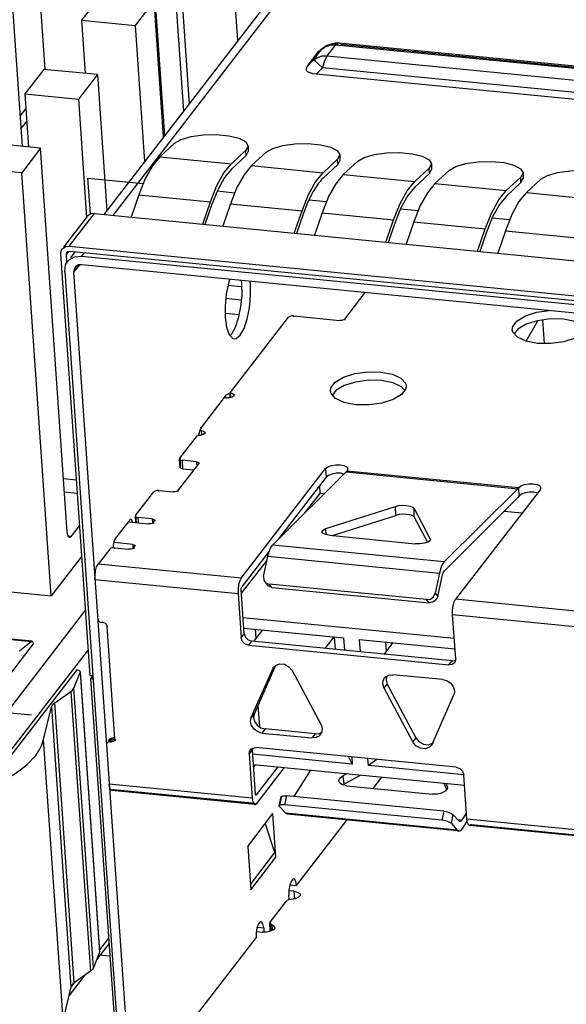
# Model space of a CAD drawing. Extents: x 0 to 1189, y 0 to 841.
# Tile 7 of 50: x 427 to 441, y 379 to 405. Entities that reach past the tile are written whole.
import ezdxf

# ---------------------------------------------------------------- set-up
doc = ezdxf.new("R2010")
doc.units = 0
doc.header["$LTSCALE"] = 65.395
doc.layers.get('0').update_dxf_attribs({"linetype": 'CONTINUOUS'})

msp = doc.modelspace()

# ---------------------------------------------------------------- linework, layer by layer
at = {"color": 6, "linetype": 'CONTINUOUS'}
for p, q in [((449.602, 426.28), (429.511, 400.228)), ((449.237, 426.137), (429.275, 400.251)), ((435.17, 404.711), (435.097, 404.669)), ((435.154, 404.427), (435.371, 404.708)), ((435.369, 404.763), (435.17, 404.711)), ((435.371, 404.708), (435.238, 404.704)), ((435.459, 404.761), (435.369, 404.763)), ((435.419, 404.752), (435.371, 404.708)), ((537.069, 394.74), (435.371, 404.708)), ((435.458, 404.761), (435.419, 404.752)), ((537.157, 394.793), (435.458, 404.761)), ((435.51, 404.73), (537.114, 394.772)), ((434.63, 404.147), (434.939, 404.547)), ((434.798, 404.318), (435.015, 404.599)), ((434.939, 404.547), (435.015, 404.599)), ((434.998, 404.601), (435.097, 404.669)), ((435.015, 404.599), (435.094, 404.667)), ((435.116, 404.667), (435.015, 404.599)), ((435.238, 404.704), (435.116, 404.667)), ((434.798, 404.318), (434.63, 404.147)), ((434.838, 404.291), (434.798, 404.318)), ((434.921, 404.22), (434.838, 404.291)), ((435.035, 404.115), (434.921, 404.22)), ((435.022, 404.423), (435.154, 404.427)), ((435.068, 404.242), (435.035, 404.115)), ((435.154, 404.427), (536.853, 394.459)), ((434.606, 404.102), (434.63, 404.147)), ((434.653, 404), (434.619, 404.029)), ((434.867, 403.943), (434.776, 403.957)), ((434.867, 403.943), (435.035, 404.115)), ((536.827, 393.95), (434.867, 403.943)), ((536.733, 394.147), (435.035, 404.115)), ((428.515, 399.265), (428.397, 399.112)), ((428.506, 399.139), (428.685, 399.156)), ((428.751, 399.242), (428.685, 399.156)), ((428.685, 399.156), (535.276, 388.709)), ((428.245, 398.753), (429.761, 376.98)), ((428.631, 398.925), (428.481, 398.73)), ((535.291, 388.484), (428.7, 398.931)), ((428.481, 398.73), (429.996, 376.957)), ((432.889, 398.521), (432.901, 398.428)), ((433.137, 398.405), (433.124, 398.498)), ((435.616, 397.497), (436.158, 398.2)), ((432.473, 397.544), (432.508, 397.287)), ((432.602, 395.558), (434.138, 397.549)), ((434.265, 397.583), (434.267, 397.558)), ((434.265, 397.583), (435.488, 397.463)), ((435.616, 397.497), (435.617, 397.472)), ((441.67, 397.44), (441.372, 397.497)), ((432.508, 397.287), (432.573, 397.098)), ((432.732, 397.277), (432.632, 397.1)), ((440.173, 397.234), (440.08, 397.115)), ((432.573, 397.098), (432.66, 396.995)), ((432.632, 397.1), (432.597, 397.07)), ((432.66, 396.995), (432.707, 396.979)), ((432.707, 396.979), (432.761, 396.987)), ((432.761, 396.987), (432.867, 397.077)), ((436.568, 396.107), (436.872, 396.049)), ((437.222, 395.662), (437.108, 395.513)), ((437.196, 395.628), (437.115, 395.72)), ((437.234, 395.746), (437.222, 395.662)), ((431.843, 394.648), (432.505, 395.505)), ((432.45, 395.434), (432.502, 395.429)), ((432.581, 395.431), (432.502, 395.429)), ((432.553, 395.534), (432.505, 395.505)), ((432.59, 395.503), (432.553, 395.534)), ((432.65, 395.449), (432.581, 395.431)), ((432.61, 395.441), (432.59, 395.503)), ((432.602, 395.558), (432.61, 395.436)), ((432.602, 395.558), (432.666, 395.542)), ((435.385, 395.619), (435.292, 395.5)), ((431.843, 394.648), (431.806, 394.577)), ((431.813, 394.651), (431.843, 394.648)), ((431.274, 393.836), (431.739, 394.439)), ((431.817, 394.44), (431.739, 394.439)), ((431.778, 394.477), (431.773, 394.439)), ((431.806, 394.577), (431.778, 394.477)), ((431.838, 394.568), (431.805, 394.571)), ((431.838, 394.568), (431.847, 394.446)), ((431.936, 394.524), (431.938, 394.514)), ((431.274, 393.836), (431.268, 393.819)), ((431.274, 393.836), (431.29, 393.611)), ((431.224, 392.984), (431.772, 393.694)), ((431.284, 393.595), (431.268, 393.82)), ((431.284, 393.595), (431.29, 393.611)), ((431.335, 393.783), (431.35, 393.559)), ((431.711, 393.747), (431.335, 393.783)), ((431.711, 393.747), (431.72, 393.626)), ((431.777, 393.711), (431.772, 393.694)), ((431.778, 393.71), (431.779, 393.695)), ((431.35, 393.559), (431.646, 393.53)), ((432.889, 390.679), (435.113, 393.564)), ((433.715, 391.554), (435.653, 393.478)), ((435.129, 393.339), (433.875, 391.713)), ((435.113, 393.564), (435.129, 393.339)), ((435.189, 393.387), (435.129, 393.339)), ((435.511, 393.441), (435.394, 393.441)), ((435.597, 393.423), (435.511, 393.441)), ((435.653, 393.478), (440.17, 393.035)), ((435.67, 393.498), (435.678, 393.508)), ((440.188, 393.055), (435.67, 393.498)), ((435.695, 393.557), (435.678, 393.508)), ((440.196, 393.065), (440.188, 393.055)), ((440.212, 392.841), (440.196, 393.065)), ((440.777, 393.059), (440.761, 393.01)), ((430.112, 392.329), (430.593, 392.953)), ((430.721, 392.987), (430.722, 392.962)), ((430.721, 392.987), (431.097, 392.95)), ((431.224, 392.984), (431.226, 392.959)), ((440.17, 393.035), (438.233, 391.112)), ((438.24, 390.877), (440.177, 392.801)), ((440.761, 393.01), (438.536, 390.125)), ((440.18, 392.833), (440.204, 392.831)), ((440.204, 392.831), (440.212, 392.841)), ((440.272, 392.889), (440.212, 392.841)), ((440.593, 392.943), (440.477, 392.943)), ((440.695, 392.922), (440.593, 392.943)), ((435.121, 391.985), (436.951, 392.569)), ((436.958, 392.335), (436.951, 392.569)), ((430.112, 392.329), (430.106, 392.312)), ((430.118, 392.143), (430.106, 392.313)), ((430.112, 392.329), (430.125, 392.142)), ((430.128, 392.288), (430.173, 392.277)), ((430.173, 392.277), (430.183, 392.137)), ((430.549, 392.24), (430.173, 392.277)), ((435.292, 391.803), (436.958, 392.335)), ((437.447, 392.287), (437.44, 392.521)), ((437.869, 391.716), (437.44, 392.521)), ((437.447, 392.287), (437.798, 391.628)), ((429.568, 391.697), (429.966, 392.213)), ((429.926, 392.162), (430.45, 392.111)), ((429.994, 392.23), (429.966, 392.213)), ((429.994, 392.23), (429.968, 392.233)), ((430.022, 392.199), (429.994, 392.23)), ((430.031, 392.152), (430.022, 392.199)), ((430.504, 392.112), (430.45, 392.111)), ((430.549, 392.24), (430.556, 392.143)), ((430.577, 392.144), (430.61, 392.187)), ((430.577, 392.144), (430.579, 392.119)), ((430.615, 392.204), (430.61, 392.187)), ((430.616, 392.204), (430.617, 392.188)), ((435.038, 391.864), (435.015, 391.902)), ((435.126, 391.827), (435.121, 391.985)), ((435.214, 391.811), (437.473, 391.589)), ((429.523, 391.553), (429.521, 391.481)), ((430.035, 391.572), (429.56, 391.619)), ((430.035, 391.572), (430.041, 391.476)), ((430.062, 391.477), (430.096, 391.52)), ((430.101, 391.537), (430.096, 391.52)), ((430.102, 391.521), (430.101, 391.536)), ((438.233, 391.112), (433.715, 391.554)), ((437.597, 391.587), (437.473, 391.589)), ((437.87, 391.698), (437.869, 391.716)), ((437.869, 391.716), (437.874, 391.698)), ((429.431, 391.446), (429.124, 391.048)), ((429.463, 391.468), (429.431, 391.446)), ((429.559, 391.48), (429.56, 391.455)), ((429.559, 391.48), (429.935, 391.443)), ((429.99, 391.445), (429.935, 391.443)), ((430.062, 391.477), (430.064, 391.452)), ((433.628, 391.393), (432.905, 390.455)), ((433.48, 390.728), (433.591, 391.259)), ((433.591, 391.259), (433.625, 391.385)), ((433.591, 391.259), (438.109, 390.816)), ((432.889, 390.679), (429.124, 391.048)), ((433.48, 390.728), (433.486, 390.632)), ((438.109, 390.816), (437.998, 390.286)), ((438.067, 390.199), (438.178, 390.729)), ((438.216, 390.843), (438.24, 390.877)), ((429.043, 390.649), (432.808, 390.28)), ((433.486, 390.632), (433.512, 390.586)), ((433.512, 390.586), (433.54, 390.558)), ((433.512, 390.586), (433.581, 390.499)), ((433.54, 390.558), (433.629, 390.523)), ((433.609, 390.471), (433.581, 390.499)), ((433.698, 390.437), (433.609, 390.471)), ((433.698, 390.437), (433.629, 390.523)), ((437.771, 390.117), (433.629, 390.523)), ((432.808, 390.28), (432.889, 389.113)), ((432.972, 389.221), (432.891, 390.388)), ((432.896, 390.436), (432.905, 390.455)), ((433.698, 390.437), (437.84, 390.031)), ((437.953, 390.194), (437.998, 390.286)), ((437.998, 390.286), (438.067, 390.199)), ((437.84, 390.031), (437.771, 390.117)), ((437.939, 390.047), (437.84, 390.031)), ((442.192, 389.767), (438.536, 390.125)), ((438.537, 388.56), (438.455, 389.727)), ((438.455, 389.727), (442.22, 389.358)), ((429.165, 389.536), (429.215, 389.518)), ((429.215, 389.518), (429.225, 389.531)), ((429.263, 389.513), (429.215, 389.518)), ((429.263, 389.513), (429.309, 389.497)), ((429.309, 389.497), (429.345, 389.463)), ((429.345, 389.463), (429.363, 389.414)), ((429.363, 389.414), (429.373, 389.428)), ((429.569, 386.451), (429.363, 389.414)), ((432.889, 389.113), (432.972, 389.221)), ((432.972, 389.221), (433.004, 389.128)), ((432.921, 389.021), (432.889, 389.113)), ((433.004, 389.128), (433.077, 389.056)), ((433.077, 389.056), (433.173, 389.023)), ((433.09, 388.915), (433.173, 389.023)), ((433.09, 388.915), (438.361, 388.399)), ((438.444, 388.506), (433.173, 389.023)), ((433.795, 388.387), (433.238, 387.123)), ((433.748, 388.343), (433.792, 388.386)), ((433.792, 388.386), (433.903, 388.428)), ((433.903, 388.428), (434.029, 388.415)), ((434.029, 388.415), (434.146, 388.351)), ((438.361, 388.399), (438.444, 388.506)), ((438.454, 388.414), (438.361, 388.399)), ((438.444, 388.506), (438.537, 388.521)), ((438.507, 388.456), (438.454, 388.414)), ((438.517, 388.472), (438.507, 388.456)), ((438.537, 388.56), (438.517, 388.472)), ((433.155, 387.016), (433.72, 388.298)), ((433.72, 388.298), (433.748, 388.343)), ((434.146, 388.351), (434.232, 388.248)), ((434.232, 388.248), (434.985, 386.836)), ((436.685, 388.08), (436.774, 388.131)), ((436.774, 388.131), (436.883, 388.142)), ((438.201, 388.013), (436.883, 388.142)), ((436.62, 387.892), (436.631, 387.995)), ((436.654, 387.784), (436.62, 387.892)), ((436.631, 387.995), (436.664, 388.056)), ((436.654, 387.784), (436.737, 387.892)), ((436.692, 388.092), (436.664, 388.056)), ((436.664, 388.056), (436.685, 388.08)), ((436.714, 388.096), (436.703, 387.999)), ((436.703, 387.999), (436.737, 387.892)), ((436.737, 387.892), (437.489, 386.48)), ((438.201, 388.013), (438.311, 387.982)), ((437.406, 386.373), (436.654, 387.784)), ((438.473, 387.822), (438.502, 387.716)), ((438.495, 387.64), (438.483, 387.605)), ((438.483, 387.605), (437.918, 386.323)), ((433.238, 387.123), (433.155, 387.016)), ((433.245, 386.913), (433.312, 386.817)), ((433.229, 386.71), (433.162, 386.806)), ((433.312, 386.817), (433.408, 386.747)), ((433.408, 386.747), (433.521, 386.715)), ((433.521, 386.715), (433.438, 386.607)), ((433.438, 386.607), (434.755, 386.478)), ((434.838, 386.586), (433.521, 386.715)), ((434.838, 386.586), (434.755, 386.478)), ((435.004, 386.618), (434.974, 386.564)), ((435.019, 386.72), (435.004, 386.618)), ((435.013, 386.759), (435.019, 386.72)), ((429.389, 386.369), (429.361, 386.347)), ((429.433, 386.376), (429.389, 386.369)), ((429.402, 386.4), (429.444, 386.455)), ((429.433, 386.376), (429.516, 386.483)), ((429.433, 386.376), (429.481, 386.371)), ((429.444, 386.455), (429.468, 386.475)), ((429.468, 386.475), (429.516, 386.483)), ((429.481, 386.371), (429.553, 386.464)), ((429.53, 386.38), (429.481, 386.371)), ((429.564, 386.479), (429.516, 386.483)), ((429.554, 386.4), (429.53, 386.38)), ((429.581, 386.434), (429.554, 386.4)), ((429.569, 386.451), (429.58, 386.466)), ((434.863, 386.488), (434.755, 386.478)), ((437.489, 386.48), (437.406, 386.373)), ((437.489, 386.48), (437.575, 386.377)), ((437.575, 386.377), (437.693, 386.313)), ((437.918, 386.323), (437.891, 386.277)), ((437.945, 386.358), (437.918, 386.323)), ((433.185, 386.168), (433.102, 386.061)), ((433.102, 386.061), (433.183, 384.893)), ((433.132, 386.164), (433.185, 386.207)), ((433.132, 386.164), (433.153, 386.192)), ((433.185, 386.207), (433.278, 386.222)), ((433.194, 386.208), (433.185, 386.168)), ((433.266, 385.001), (433.185, 386.168)), ((438.548, 385.705), (433.278, 386.222)), ((433.855, 385.715), (433.286, 384.978)), ((433.301, 384.753), (434.03, 385.698)), ((434.29, 384.934), (434.721, 385.63)), ((435.676, 385.537), (435.565, 385.477)), ((438.717, 385.6), (438.749, 385.507)), ((435.462, 385.352), (435.49, 385.418)), ((435.463, 385.341), (435.462, 385.352)), ((435.486, 385.291), (435.463, 385.341)), ((435.49, 385.418), (435.565, 385.477)), ((435.565, 385.477), (435.589, 385.265)), ((435.589, 385.265), (436.028, 385.502)), ((436.364, 385.149), (436.594, 385.447)), ((438.226, 385.287), (438.291, 385.117)), ((438.313, 385.208), (438.285, 385.281)), ((438.83, 384.34), (438.749, 385.507)), ((429.433, 385.169), (429.418, 385.262)), ((433.183, 384.893), (429.418, 385.262)), ((433.253, 384.724), (429.489, 385.093)), ((429.537, 385.122), (433.257, 384.758)), ((435.589, 385.265), (435.56, 385.242)), ((435.664, 385.218), (437.923, 384.997)), ((438.311, 385.142), (438.258, 385.078)), ((438.318, 385.186), (438.311, 385.142)), ((438.313, 385.208), (438.318, 385.186)), ((438.313, 385.208), (438.315, 385.187)), ((433.286, 384.978), (433.264, 384.98)), ((433.27, 384.981), (433.266, 385.001)), ((433.278, 384.973), (433.27, 384.981)), ((433.286, 384.978), (433.278, 384.973)), ((433.894, 384.694), (433.94, 384.93)), ((433.902, 384.674), (433.948, 384.91)), ((433.948, 384.91), (433.941, 384.931)), ((433.993, 384.955), (434.08, 384.954)), ((434.08, 384.954), (434.034, 384.718)), ((438.221, 384.549), (434.08, 384.954)), ((438.047, 384.999), (437.923, 384.997)), ((433.894, 384.694), (433.902, 384.674)), ((434.062, 384.495), (433.902, 384.674)), ((438.175, 384.312), (434.034, 384.718)), ((438.221, 384.549), (438.175, 384.312)), ((438.812, 384.499), (438.697, 384.313)), ((433.062, 383.624), (433.726, 384.485)), ((434.106, 384.47), (434.062, 384.495)), ((438.58, 384.053), (434.062, 384.495)), ((438.578, 384.032), (434.106, 384.47)), ((434.346, 382.597), (435.672, 384.317)), ((438.466, 384.467), (438.42, 384.231)), ((438.626, 384.289), (438.466, 384.467)), ((438.697, 384.313), (438.596, 384.323)), ((438.648, 384.276), (438.625, 384.279)), ((438.648, 384.276), (438.626, 384.289)), ((438.673, 384.285), (438.648, 384.276)), ((438.697, 384.313), (438.673, 384.285)), ((438.721, 384.101), (438.829, 384.274)), ((438.845, 384.246), (438.83, 384.34)), ((442.595, 383.971), (438.83, 384.34)), ((438.42, 384.231), (438.58, 384.053)), ((438.58, 384.053), (438.624, 384.027)), ((438.624, 384.027), (438.601, 384.03)), ((438.624, 384.027), (438.673, 384.044)), ((438.673, 384.044), (438.721, 384.101)), ((442.606, 383.807), (438.901, 384.171)), ((438.949, 384.2), (442.604, 383.841)), ((434.206, 382.703), (434.17, 382.601)), ((434.149, 382.471), (434.147, 382.339)), ((434.17, 382.601), (434.149, 382.471)), ((434.277, 382.442), (434.158, 382.454)), ((434.175, 382.614), (434.346, 382.597)), ((434.277, 382.442), (434.291, 382.242)), ((434.277, 382.442), (434.373, 382.421)), ((433.653, 381.633), (434.071, 382.175)), ((434.101, 382.199), (434.071, 382.175)), ((434.148, 382.217), (434.101, 382.199)), ((434.155, 382.223), (434.147, 382.339)), ((434.205, 382.226), (434.148, 382.217)), ((434.315, 382.246), (434.205, 382.226)), ((433.307, 381.481), (433.285, 381.352)), ((433.343, 381.583), (433.307, 381.481)), ((433.312, 381.495), (433.483, 381.478)), ((433.483, 381.478), (433.464, 381.584)), ((433.483, 381.478), (433.49, 381.369)), ((433.667, 381.39), (433.561, 381.367)), ((433.653, 381.633), (433.644, 381.609)), ((433.658, 381.408), (433.644, 381.609)), ((433.653, 381.633), (433.668, 381.409)), ((433.695, 381.565), (433.706, 381.41)), ((433.695, 381.565), (433.761, 381.527)), ((433.761, 381.527), (433.779, 381.491)), ((429.996, 376.957), (433.283, 381.22)), ((433.285, 381.352), (433.283, 381.22)), ((433.29, 381.381), (433.447, 381.366)), ((433.561, 381.367), (433.447, 381.366))]:
    msp.add_line(p, q, dxfattribs=at)
at = {"color": 7, "linetype": 'CONTINUOUS'}
for p, q in [((430.785, 411.363), (431.37, 402.967)), ((430.287, 410.717), (430.872, 402.321)), ((427.381, 408.918), (427.719, 404.073)), ((431.146, 408.549), (431.521, 403.163)), ((432.807, 404.831), (432.558, 408.411)), ((426.834, 406.239), (427.126, 402.043)), ((429.187, 406.009), (428.689, 405.363)), ((430.599, 405.87), (430.101, 405.224)), ((430.848, 402.291), (430.599, 405.87)), ((428.689, 405.363), (428.787, 403.964)), ((428.689, 405.363), (430.101, 405.224)), ((430.101, 405.224), (430.35, 401.645)), ((427.693, 404.071), (427.195, 403.425)), ((429.105, 403.933), (427.693, 404.071)), ((429.105, 403.933), (428.607, 403.287)), ((429.105, 403.933), (429.354, 400.353)), ((427.195, 403.425), (427.293, 402.027)), ((427.195, 403.425), (428.607, 403.287)), ((428.607, 403.287), (428.823, 400.177)), ((427.071, 402.839), (427.222, 403.036)), ((427.094, 402.503), (427.246, 402.699)), ((427.611, 401.995), (426.199, 402.134)), ((431.135, 402.126), (430.753, 401.773)), ((427.611, 401.995), (427.113, 401.35)), ((428.314, 391.895), (427.611, 401.995)), ((432.635, 401.589), (433.017, 401.942)), ((433.076, 402.054), (433.017, 401.942)), ((433.02, 401.8), (433.017, 401.942)), ((433.02, 401.8), (433.079, 401.912)), ((433.076, 402.054), (433.079, 401.912)), ((433.547, 401.89), (433.164, 401.537)), ((430.753, 401.773), (432.635, 401.589)), ((433.02, 401.8), (432.638, 401.447)), ((435.047, 401.352), (435.429, 401.705)), ((435.488, 401.818), (435.429, 401.705)), ((435.432, 401.563), (435.429, 401.705)), ((435.432, 401.563), (435.49, 401.676)), ((435.488, 401.818), (435.49, 401.676)), ((435.958, 401.653), (435.576, 401.3)), ((427.113, 401.35), (425.701, 401.488)), ((427.888, 390.216), (427.113, 401.35)), ((433.164, 401.537), (435.047, 401.352)), ((435.432, 401.563), (435.05, 401.21)), ((437.459, 401.116), (437.841, 401.469)), ((437.899, 401.581), (437.841, 401.469)), ((437.844, 401.327), (437.841, 401.469)), ((437.844, 401.327), (437.902, 401.439)), ((437.899, 401.581), (437.902, 401.439)), ((438.37, 401.417), (437.988, 401.064)), ((440.311, 401.345), (440.253, 401.232)), ((440.311, 401.345), (440.314, 401.203)), ((435.576, 401.3), (437.459, 401.116)), ((437.844, 401.327), (437.461, 400.974)), ((439.87, 400.88), (440.253, 401.232)), ((440.256, 401.09), (439.873, 400.738)), ((440.256, 401.09), (440.253, 401.232)), ((440.256, 401.09), (440.314, 401.203)), ((440.782, 401.18), (440.4, 400.828)), ((432.273, 400.899), (432.111, 400.494)), ((437.988, 401.064), (439.87, 400.88)), ((440.4, 400.828), (442.282, 400.643)), ((430.198, 400.77), (429.996, 400.18)), ((430.198, 400.77), (432.08, 400.585)), ((431.878, 399.996), (432.08, 400.585)), ((434.647, 400.581), (434.523, 400.257)), ((432.111, 400.494), (431.938, 399.99)), ((432.61, 400.533), (432.408, 399.944)), ((432.61, 400.533), (434.492, 400.349)), ((434.29, 399.759), (434.492, 400.349)), ((437.096, 400.426), (436.935, 400.021)), ((428.221, 399.396), (428.844, 400.203)), ((428.362, 399.414), (429.026, 400.275)), ((429.026, 400.275), (536.37, 389.754)), ((434.523, 400.257), (434.35, 399.753)), ((435.022, 400.297), (434.82, 399.707)), ((435.022, 400.297), (436.904, 400.113)), ((436.702, 399.523), (436.904, 400.113)), ((437.433, 400.061), (437.231, 399.471)), ((437.433, 400.061), (439.316, 399.876)), ((439.508, 400.19), (439.346, 399.784)), ((436.935, 400.021), (436.762, 399.517)), ((439.114, 399.287), (439.316, 399.876)), ((439.346, 399.784), (439.174, 399.281)), ((439.845, 399.824), (439.643, 399.235)), ((439.845, 399.824), (441.728, 399.64)), ((428.143, 399.213), (428.155, 399.298)), ((428.155, 399.298), (428.18, 399.342)), ((428.343, 399.275), (428.284, 399.199)), ((428.362, 399.414), (535.706, 388.893)), ((535.716, 388.758), (428.372, 399.28)), ((428.915, 388.124), (428.143, 399.213)), ((428.284, 399.199), (428.297, 399.011)), ((432.893, 398.346), (432.545, 398.38)), ((432.489, 398.047), (432.893, 398.007)), ((432.484, 397.658), (432.835, 397.624)), ((440.389, 396.919), (440.702, 397.457)), ((440.874, 396.858), (440.831, 397.475)), ((428.557, 393.26), (428.217, 393.293)), ((434.974, 392.913), (434.959, 393.119)), ((428.24, 392.952), (428.581, 392.919)), ((434.569, 392.402), (434.974, 392.913)), ((435.074, 392.903), (434.974, 392.913)), ((440.284, 392.393), (439.813, 392.439)), ((428.413, 391.778), (428.64, 392.072)), ((428.327, 391.816), (428.314, 391.895)), ((428.413, 391.778), (428.341, 391.785)), ((428.696, 391.264), (427.888, 390.216)), ((432.898, 390.291), (433.565, 391.134)), ((424.959, 390.503), (427.888, 390.216)), ((428.795, 389.847), (424.898, 384.794)), ((438.499, 389.094), (432.943, 389.639)), ((424.127, 389.333), (427.368, 389.015)), ((427.385, 389.021), (424.132, 389.34)), ((432.962, 389.37), (435.585, 389.113)), ((433.453, 389.321), (433.216, 389.013)), ((433.257, 389.341), (433.275, 389.09)), ((424.262, 384.856), (427.422, 388.953)), ((427.368, 389.015), (427.058, 388.763)), ((427.385, 389.021), (427.368, 389.015)), ((427.416, 388.976), (427.422, 388.953)), ((435.098, 388.828), (435.338, 389.139)), ((435.338, 389.137), (435.361, 388.808)), ((435.585, 389.113), (435.608, 388.784)), ((436.031, 388.743), (436.008, 389.071)), ((436.008, 389.071), (438.518, 388.825)), ((436.651, 388.676), (436.889, 388.985)), ((436.693, 389.004), (436.71, 388.753)), ((425.4, 384.299), (428.868, 388.796)), ((428.567, 388.273), (425.408, 384.176)), ((428.489, 387.788), (428.649, 388.202)), ((428.593, 388.265), (428.567, 388.273)), ((428.629, 388.249), (428.593, 388.265)), ((428.649, 388.202), (428.651, 388.217)), ((428.649, 388.202), (429.161, 380.84)), ((428.651, 388.217), (429.164, 380.854)), ((428.915, 388.124), (428.986, 388.117)), ((428.97, 388.094), (428.924, 388.034)), ((428.924, 388.034), (429.696, 376.946)), ((428.992, 388.027), (428.924, 388.034)), ((427.982, 387.398), (428.41, 387.698)), ((428.41, 387.698), (428.923, 380.336)), ((429.001, 380.425), (428.489, 387.788)), ((428.495, 380.035), (427.982, 387.398)), ((427.692, 386.433), (427.899, 387.294)), ((427.899, 387.294), (428.411, 379.931)), ((433.332, 387.337), (433.371, 386.774)), ((428.204, 379.071), (427.692, 386.433)), ((435.816, 385.79), (433.193, 386.048)), ((435.72, 385.982), (435.816, 385.79)), ((435.803, 385.974), (435.816, 385.79)), ((436.24, 385.749), (436.227, 385.933)), ((436.458, 385.91), (436.24, 385.749)), ((433.212, 385.778), (438.768, 385.234)), ((433.217, 385.712), (433.265, 385.773)), ((438.749, 385.503), (436.24, 385.749)), ((429.399, 381.207), (429.161, 380.898)), ((429.409, 381.061), (429.084, 380.639)), ((429.161, 380.84), (429.001, 380.425)), ((429.155, 380.77), (429.431, 380.743)), ((429.164, 380.855), (429.161, 380.84)), ((428.764, 380.224), (428.354, 379.693)), ((428.923, 380.336), (428.495, 380.035)), ((428.411, 379.931), (428.204, 379.071)), ((428.495, 380.035), (428.414, 379.929)), ((428.437, 379.982), (428.426, 379.965))]:
    msp.add_line(p, q, dxfattribs=at)
at = {"color": 4, "linetype": 'CONTINUOUS'}
for p, q in [((428.921, 400.268), (428.855, 401.206)), ((428.855, 401.206), (430.315, 401.063)), ((432.262, 400.872), (432.727, 400.826)), ((434.675, 400.635), (435.138, 400.59)), ((437.085, 400.399), (437.55, 400.354)), ((439.497, 400.163), (439.962, 400.117)), ((426.715, 387.148), (427.371, 387.084))]:
    msp.add_line(p, q, dxfattribs=at)
at = {"color": 2, "linetype": 'CONTINUOUS'}
for p, q in [((433.805, 383.343), (433.726, 384.485)), ((433.781, 383.461), (433.518, 384.234)), ((433.062, 383.624), (433.141, 382.482)), ((433.132, 382.619), (433.781, 383.461)), ((433.141, 382.482), (433.805, 383.343))]:
    msp.add_line(p, q, dxfattribs=at)
at = {"color": 6, "linetype": 'CONTINUOUS'}
for points in [[(435.157, 404.704), (435.329, 404.749), (435.44, 404.738)], [(435.51, 404.73), (435.467, 404.76), (435.459, 404.761)], [(434.939, 404.547), (434.981, 404.589), (434.998, 404.601)], [(434.998, 404.601), (435.034, 404.623), (435.097, 404.649)], [(434.798, 404.318), (434.9, 404.386), (435.022, 404.423)], [(435.154, 404.427), (435.108, 404.349), (435.068, 404.242)], [(434.619, 404.029), (434.603, 404.063), (434.606, 404.102)], [(434.776, 403.957), (434.705, 403.976), (434.653, 404)], [(428.245, 398.753), (428.27, 398.923), (428.32, 399.012)], [(428.32, 399.012), (428.361, 399.057), (428.506, 399.139)], [(428.518, 398.86), (428.493, 398.815), (428.481, 398.73)], [(428.7, 398.931), (428.611, 398.923), (428.539, 398.882), (428.518, 398.86)], [(432.594, 398.55), (432.559, 398.447), (432.499, 398.154), (432.47, 397.843), (432.473, 397.544)], [(432.901, 398.428), (432.904, 398.129), (432.875, 397.818), (432.815, 397.525), (432.732, 397.277)], [(432.867, 397.077), (432.967, 397.254), (433.051, 397.502), (433.11, 397.795), (433.14, 398.106), (433.137, 398.405)], [(440.028, 397.221), (440.04, 397.305), (440.153, 397.455), (440.372, 397.584), (440.668, 397.679), (441.003, 397.726)], [(434.265, 397.583), (434.215, 397.582), (434.169, 397.571), (434.138, 397.549)], [(435.616, 397.497), (435.587, 397.477), (435.543, 397.465), (435.488, 397.463)], [(440.689, 397.455), (440.394, 397.363), (440.173, 397.234)], [(441.372, 397.497), (441.029, 397.503), (440.689, 397.455)], [(440.165, 397.021), (440.044, 397.154), (440.028, 397.221)], [(440.693, 396.86), (440.39, 396.918), (440.165, 397.021)], [(441.688, 397.003), (441.678, 396.997), (441.381, 396.903), (441.038, 396.855), (440.693, 396.86)], [(435.239, 395.607), (435.251, 395.691), (435.365, 395.84), (435.584, 395.97), (435.88, 396.064), (436.223, 396.112), (436.568, 396.107)], [(436.872, 396.049), (437.096, 395.946), (437.217, 395.813), (437.234, 395.746)], [(436.584, 395.882), (436.241, 395.888), (435.9, 395.841), (435.605, 395.748), (435.385, 395.619)], [(437.115, 395.72), (436.889, 395.824), (436.584, 395.882)], [(432.702, 395.504), (432.694, 395.48), (432.65, 395.449)], [(432.666, 395.542), (432.699, 395.514), (432.702, 395.504)], [(435.377, 395.406), (435.256, 395.54), (435.239, 395.607)], [(435.904, 395.246), (435.601, 395.304), (435.377, 395.406)], [(437.108, 395.513), (436.889, 395.383), (436.593, 395.289), (436.25, 395.24), (435.904, 395.246)], [(431.938, 394.514), (431.93, 394.49), (431.887, 394.459), (431.817, 394.44)], [(431.838, 394.568), (431.903, 394.552), (431.936, 394.524)], [(431.268, 393.819), (431.27, 393.814), (431.29, 393.795), (431.335, 393.783)], [(431.35, 393.559), (431.309, 393.569), (431.286, 393.587), (431.284, 393.595)], [(431.711, 393.747), (431.753, 393.737), (431.776, 393.718), (431.777, 393.711)], [(435.113, 393.564), (435.174, 393.611), (435.267, 393.647), (435.379, 393.666), (435.495, 393.665)], [(435.495, 393.665), (435.597, 393.644), (435.666, 393.608), (435.695, 393.557)], [(435.394, 393.441), (435.282, 393.422), (435.189, 393.387)], [(435.653, 393.478), (435.659, 393.484), (435.664, 393.491), (435.67, 393.498)], [(440.188, 393.055), (440.182, 393.048), (440.176, 393.041), (440.17, 393.035)], [(440.196, 393.065), (440.256, 393.113), (440.349, 393.149), (440.461, 393.168), (440.578, 393.167)], [(440.578, 393.167), (440.679, 393.146), (440.748, 393.11), (440.777, 393.059)], [(430.721, 392.987), (430.67, 392.986), (430.625, 392.974), (430.593, 392.953)], [(431.224, 392.984), (431.196, 392.964), (431.152, 392.952), (431.097, 392.95)], [(440.177, 392.801), (440.186, 392.81), (440.195, 392.82), (440.204, 392.831)], [(440.477, 392.943), (440.365, 392.924), (440.272, 392.889)], [(436.951, 392.569), (437.041, 392.59), (437.143, 392.599), (437.246, 392.595)], [(437.246, 392.595), (437.336, 392.58), (437.404, 392.554), (437.44, 392.521)], [(430.106, 392.312), (430.108, 392.307), (430.128, 392.288)], [(437.253, 392.361), (437.15, 392.364), (437.047, 392.355), (436.958, 392.335)], [(437.447, 392.287), (437.41, 392.32), (437.343, 392.345), (437.253, 392.361)], [(430.577, 392.144), (430.549, 392.124), (430.504, 392.112)], [(430.549, 392.24), (430.591, 392.23), (430.614, 392.211), (430.615, 392.204)], [(435.015, 391.902), (435.045, 391.949), (435.121, 391.985)], [(435.214, 391.811), (435.108, 391.831), (435.038, 391.864)], [(429.568, 391.697), (429.54, 391.638), (429.523, 391.553)], [(430.035, 391.572), (430.076, 391.562), (430.099, 391.544), (430.101, 391.537)], [(433.625, 391.385), (433.668, 391.487), (433.715, 391.554)], [(437.811, 391.632), (437.717, 391.602), (437.597, 391.587)], [(437.874, 391.698), (437.865, 391.672), (437.811, 391.632)], [(429.559, 391.48), (429.508, 391.479), (429.463, 391.468)], [(430.062, 391.477), (430.034, 391.457), (429.99, 391.445)], [(429.059, 390.878), (429.087, 390.977), (429.124, 391.048)], [(438.233, 391.112), (438.185, 391.044), (438.143, 390.943), (438.109, 390.816)], [(429.043, 390.649), (429.044, 390.763), (429.059, 390.878)], [(438.178, 390.729), (438.195, 390.793), (438.216, 390.843)], [(432.889, 390.679), (432.852, 390.608), (432.824, 390.509), (432.809, 390.394), (432.808, 390.28)], [(432.891, 390.388), (432.892, 390.413), (432.896, 390.436)], [(438.067, 390.199), (438.022, 390.108), (437.939, 390.047)], [(437.771, 390.117), (437.87, 390.133), (437.953, 390.194)], [(438.455, 389.727), (438.456, 389.841), (438.471, 389.955)], [(438.471, 389.955), (438.499, 390.055), (438.536, 390.125)], [(429.115, 389.616), (429.13, 389.571), (429.165, 389.536)], [(433.09, 388.915), (432.994, 388.949), (432.921, 389.021)], [(438.311, 387.982), (438.406, 387.915), (438.473, 387.822)], [(438.502, 387.716), (438.502, 387.677), (438.495, 387.64)], [(433.238, 387.123), (433.219, 387.021), (433.245, 386.913)], [(433.162, 386.806), (433.136, 386.913), (433.155, 387.016)], [(434.985, 386.836), (435.002, 386.798), (435.013, 386.759)], [(433.438, 386.607), (433.325, 386.64), (433.229, 386.71)], [(434.838, 386.586), (434.946, 386.596), (435.006, 386.63)], [(429.361, 386.347), (429.357, 386.341), (429.346, 386.296)], [(429.429, 386.403), (429.438, 386.446), (429.444, 386.455)], [(429.569, 386.451), (429.56, 386.409), (429.554, 386.4)], [(434.974, 386.564), (434.95, 386.537), (434.863, 386.488)], [(437.736, 386.193), (437.609, 386.205), (437.492, 386.269), (437.406, 386.373)], [(437.693, 386.313), (437.819, 386.3), (437.929, 386.342)], [(433.102, 386.061), (433.121, 386.148), (433.132, 386.164)], [(437.891, 386.277), (437.846, 386.234), (437.736, 386.193)], [(438.548, 385.705), (438.644, 385.672), (438.717, 385.6)], [(435.664, 385.218), (435.557, 385.243), (435.486, 385.291)], [(429.489, 385.093), (429.461, 385.11), (429.433, 385.169)], [(429.537, 385.122), (429.497, 385.093), (429.489, 385.093)], [(438.258, 385.078), (438.165, 385.028), (438.047, 384.999)], [(433.183, 384.893), (433.198, 384.8), (433.226, 384.741), (433.253, 384.724)], [(433.941, 384.931), (433.945, 384.939), (433.993, 384.955)], [(433.253, 384.724), (433.262, 384.724), (433.301, 384.753)], [(434.034, 384.718), (433.947, 384.719), (433.899, 384.703), (433.894, 384.694)], [(438.221, 384.549), (438.323, 384.531), (438.412, 384.501), (438.466, 384.467)], [(438.42, 384.231), (438.366, 384.265), (438.277, 384.295), (438.175, 384.312)], [(438.901, 384.171), (438.873, 384.187), (438.845, 384.246)], [(438.949, 384.2), (438.909, 384.171), (438.901, 384.171)], [(434.276, 382.767), (434.25, 382.759), (434.206, 382.703)], [(434.346, 382.597), (434.327, 382.703), (434.293, 382.76), (434.276, 382.767)], [(434.443, 382.352), (434.441, 382.332), (434.399, 382.284), (434.315, 382.246)], [(434.373, 382.421), (434.431, 382.381), (434.443, 382.352)], [(433.412, 381.647), (433.387, 381.64), (433.343, 381.583)], [(433.464, 381.584), (433.43, 381.641), (433.412, 381.647)], [(433.644, 381.609), (433.659, 381.583), (433.695, 381.565)], [(433.779, 381.491), (433.779, 381.479), (433.745, 381.43), (433.667, 381.39)]]:
    msp.add_lwpolyline(points, dxfattribs=at)
at = {"color": 7, "linetype": 'CONTINUOUS'}
for points in [[(431.135, 402.126), (431.308, 402.227), (431.573, 402.305), (431.894, 402.349), (432.241, 402.357), (432.568, 402.325), (432.835, 402.258), (433.012, 402.165), (433.076, 402.054)], [(433.547, 401.89), (433.72, 401.991), (433.985, 402.068), (434.306, 402.113), (434.653, 402.12), (434.98, 402.089), (435.247, 402.022), (435.423, 401.929), (435.488, 401.818)], [(435.958, 401.653), (436.132, 401.755), (436.396, 401.832), (436.718, 401.876), (437.065, 401.884), (437.392, 401.852), (437.659, 401.786), (437.835, 401.692), (437.899, 401.581)], [(430.753, 401.773), (430.555, 401.535), (430.368, 401.196), (430.198, 400.77)], [(438.37, 401.417), (438.543, 401.518), (438.808, 401.596), (439.13, 401.64), (439.476, 401.647), (439.803, 401.616), (440.071, 401.549), (440.247, 401.456), (440.311, 401.345)], [(432.08, 400.585), (432.25, 401.012), (432.438, 401.351), (432.635, 401.589)], [(432.638, 401.447), (432.45, 401.221), (432.273, 400.899)], [(433.164, 401.537), (432.967, 401.299), (432.78, 400.96), (432.61, 400.533)], [(434.492, 400.349), (434.662, 400.775), (434.85, 401.114), (435.047, 401.352)], [(440.782, 401.18), (440.955, 401.282), (441.22, 401.359), (441.542, 401.404), (441.888, 401.411), (442.215, 401.379), (442.483, 401.313), (442.659, 401.22), (442.723, 401.109)], [(435.05, 401.21), (435.008, 401.17), (434.967, 401.124), (434.926, 401.074)], [(435.576, 401.3), (435.379, 401.062), (435.192, 400.723), (435.022, 400.297)], [(436.904, 400.113), (437.074, 400.539), (437.261, 400.878), (437.459, 401.116)], [(434.926, 401.074), (434.783, 400.855), (434.647, 400.581)], [(437.461, 400.974), (437.274, 400.748), (437.096, 400.426)], [(437.988, 401.064), (437.791, 400.826), (437.603, 400.487), (437.433, 400.061)], [(439.316, 399.876), (439.486, 400.303), (439.673, 400.641), (439.87, 400.88)], [(440.4, 400.828), (440.203, 400.59), (440.015, 400.251), (439.845, 399.824)], [(439.873, 400.738), (439.686, 400.512), (439.508, 400.19)], [(429.026, 400.275), (428.937, 400.267), (428.865, 400.226), (428.844, 400.204)], [(428.18, 399.342), (428.201, 399.365), (428.273, 399.406), (428.362, 399.414)], [(428.372, 399.28), (428.327, 399.273), (428.299, 399.251)], [(428.299, 399.251), (428.295, 399.245), (428.284, 399.199)], [(428.373, 391.754), (428.349, 391.767), (428.327, 391.816)], [(428.413, 391.778), (428.38, 391.754), (428.373, 391.754)], [(427.416, 388.977), (427.403, 389.008), (427.387, 389.021), (427.385, 389.021)], [(428.651, 388.217), (428.649, 388.227), (428.629, 388.249)], [(428.41, 387.698), (428.445, 387.727), (428.472, 387.757), (428.489, 387.788)], [(427.924, 387.344), (427.94, 387.363), (427.96, 387.38), (427.982, 387.398)], [(427.899, 387.294), (427.904, 387.311), (427.913, 387.328), (427.924, 387.344)], [(427.482, 386.016), (427.576, 386.154), (427.646, 386.293), (427.692, 386.433)], [(426.558, 385.312), (426.936, 385.53), (427.247, 385.766), (427.482, 386.016)], [(429.001, 380.425), (428.984, 380.394), (428.958, 380.364), (428.923, 380.336)], [(428.426, 379.965), (428.417, 379.948), (428.411, 379.931)], [(428.495, 380.035), (428.472, 380.018), (428.453, 380), (428.437, 379.982)]]:
    msp.add_lwpolyline(points, dxfattribs=at)

doc.saveas('drawing.dxf')
